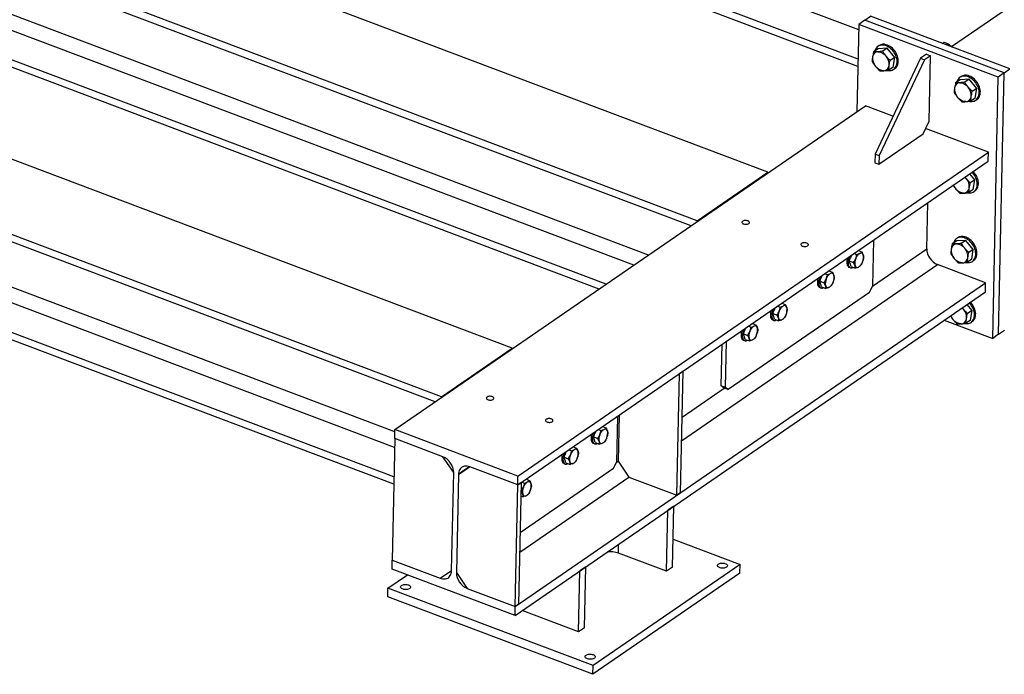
# Model space of a CAD drawing. Header units: millimetres. Extents: x 0 to 841, y 0 to 594.
# Tile 82 of 95: x 590 to 668, y 389 to 440. Entities that reach past the tile are written whole.
import ezdxf

# ---------------------------------------------------------------- set-up
doc = ezdxf.new("R2010")
doc.units = ezdxf.units.MM
doc.layers.add('TRAIT-FORT', color=4, linetype='Continuous', lineweight=25)

msp = doc.modelspace()

# ---------------------------------------------------------------- linework, layer by layer
at = {"layer": 'TRAIT-FORT', "color": 4, "linetype": 'Continuous', "lineweight": 25}
for p, q in [((664.078, 438.314), (728.081, 482.364)), ((656.714, 439.631), (581.677, 467.952)), ((656.665, 437.315), (579.487, 466.444)), ((656.653, 436.728), (579.475, 465.857)), ((649.512, 428.358), (566.107, 459.836)), ((643.919, 424.509), (560.514, 455.987)), ((643.429, 424.102), (560.502, 455.4)), ((638.892, 420.979), (557.863, 451.561)), ((640.067, 421.788), (563.333, 450.749)), ((636.701, 419.472), (555.672, 450.054)), ((636.146, 419.09), (555.66, 449.467)), ((629.239, 414.405), (545.834, 445.884)), ((623.646, 410.556), (540.242, 442.035)), ((623.156, 410.149), (540.229, 441.448)), ((657.189, 440.391), (656.723, 440.07)), ((657.189, 440.391), (657.655, 440.712)), ((668.241, 436.22), (657.189, 440.391)), ((668.707, 436.541), (657.655, 440.712)), ((656.723, 440.07), (656.578, 433.152)), ((667.775, 435.899), (656.723, 440.07)), ((663.338, 438.567), (663.477, 438.663)), ((663.477, 438.663), (663.802, 438.54)), ((658.25, 438.136), (657.9, 437.895)), ((658.339, 438.391), (658.245, 438.327)), ((658.968, 438.181), (658.25, 438.136)), ((658.968, 438.181), (658.617, 437.939)), ((659.568, 437.453), (658.968, 438.181)), ((663.663, 438.444), (663.802, 438.54)), ((663.802, 438.54), (664.139, 438.265)), ((619.93, 406.532), (537.59, 437.609)), ((661.613, 437.38), (658.009, 429.795)), ((661.938, 437.257), (658.334, 429.672)), ((659.568, 437.453), (659.217, 437.212)), ((659.451, 436.68), (659.568, 437.453)), ((662.079, 437.701), (661.613, 437.38)), ((661.613, 437.38), (661.938, 437.257)), ((662.404, 437.578), (661.938, 437.257)), ((662.079, 437.701), (662.404, 437.578)), ((662.295, 432.399), (662.404, 437.578)), ((619.956, 407.774), (543.061, 436.796)), ((659.451, 436.68), (659.1, 436.439)), ((659.493, 436.515), (659.586, 436.579)), ((668.241, 436.22), (668.707, 436.541)), ((619.881, 404.216), (536.62, 435.64)), ((664.751, 435.682), (664.4, 435.441)), ((664.839, 435.938), (664.746, 435.873)), ((665.468, 435.727), (664.751, 435.682)), ((665.468, 435.727), (665.118, 435.486)), ((666.069, 434.999), (665.468, 435.727)), ((667.34, 415.181), (667.775, 435.899)), ((668.241, 436.22), (667.775, 435.899)), ((667.806, 415.502), (668.241, 436.22)), ((619.869, 403.629), (536.608, 435.053)), ((666.069, 434.999), (665.718, 434.758)), ((665.951, 434.227), (666.069, 434.999)), ((665.951, 434.227), (665.601, 433.985)), ((665.994, 434.061), (666.087, 434.125)), ((619.96, 407.949), (657.243, 433.61)), ((659.429, 432.784), (657.243, 433.61)), ((661.815, 431.387), (662.295, 432.399)), ((666.994, 429.929), (662.015, 431.808)), ((658.32, 428.982), (661.815, 431.387)), ((629.696, 403.561), (666.979, 429.221)), ((629.711, 404.269), (666.994, 429.929)), ((658.009, 429.795), (657.995, 429.104)), ((658.009, 429.795), (658.334, 429.672)), ((658.334, 429.672), (658.32, 428.982)), ((666.979, 429.221), (666.994, 429.929)), ((657.995, 429.104), (658.32, 428.982)), ((643.919, 424.509), (649.512, 428.358)), ((649.51, 428.287), (649.512, 428.358)), ((665.239, 427.852), (665.153, 427.964)), ((665.916, 427.748), (665.526, 428.221)), ((665.916, 427.748), (665.566, 427.507)), ((665.799, 426.976), (665.916, 427.748)), ((665.799, 426.976), (665.449, 426.734)), ((665.841, 426.81), (665.934, 426.874)), ((662.108, 422.29), (662.184, 425.921)), ((643.918, 424.438), (643.919, 424.509)), ((664.571, 423.162), (664.478, 423.098)), ((657.879, 422.958), (657.803, 419.321)), ((657.803, 419.327), (662.108, 422.29)), ((664.483, 422.906), (664.132, 422.665)), ((665.2, 422.951), (664.483, 422.906)), ((665.2, 422.951), (664.85, 422.71)), ((665.8, 422.223), (665.2, 422.951)), ((665.8, 422.223), (665.45, 421.982)), ((665.683, 421.451), (665.8, 422.223)), ((655.968, 421.32), (656.143, 421.764)), ((656.36, 421.913), (656.56, 421.837)), ((656.686, 422.137), (656.958, 422.035)), ((665.683, 421.451), (665.333, 421.209)), ((642.676, 407.061), (662.966, 421.026)), ((655.96, 420.816), (656.058, 420.779)), ((655.968, 421.32), (656.304, 421.193)), ((656.111, 420.874), (655.968, 421.32)), ((656.111, 420.874), (656.447, 420.747)), ((656.989, 421.185), (656.989, 421.185)), ((657.054, 421.356), (657.054, 421.358)), ((666.777, 419.588), (662.966, 421.026)), ((665.725, 421.285), (665.818, 421.349)), ((653.637, 419.717), (653.813, 420.16)), ((654.03, 420.309), (654.23, 420.233)), ((654.356, 420.533), (654.628, 420.431)), ((629.494, 393.927), (666.777, 419.588)), ((653.63, 419.212), (653.727, 419.176)), ((653.637, 419.717), (653.974, 419.59)), ((653.78, 419.271), (653.637, 419.717)), ((653.78, 419.271), (654.117, 419.144)), ((654.659, 419.581), (654.659, 419.582)), ((654.723, 419.752), (654.724, 419.754)), ((657.563, 418.815), (657.803, 419.321)), ((666.762, 418.88), (666.777, 419.588)), ((629.479, 393.219), (666.762, 418.88)), ((657.563, 418.815), (646.378, 411.117)), ((649.909, 417.151), (650.085, 417.594)), ((650.301, 417.743), (650.501, 417.667)), ((650.628, 417.967), (650.9, 417.865)), ((665.021, 417.493), (664.927, 417.617)), ((665.699, 417.389), (665.3, 417.873)), ((649.909, 417.151), (650.246, 417.024)), ((650.052, 416.705), (649.909, 417.151)), ((650.93, 417.015), (650.931, 417.015)), ((650.995, 417.186), (650.996, 417.188)), ((665.699, 417.389), (665.348, 417.148)), ((665.582, 416.617), (665.699, 417.389)), ((647.579, 415.547), (647.755, 415.99)), ((647.971, 416.139), (648.171, 416.063)), ((648.298, 416.364), (648.57, 416.261)), ((649.902, 416.646), (649.999, 416.61)), ((650.052, 416.705), (650.389, 416.577)), ((663.496, 416.632), (667.34, 415.181)), ((665.582, 416.617), (665.231, 416.375)), ((665.624, 416.451), (665.717, 416.515)), ((647.579, 415.547), (647.916, 415.42)), ((647.722, 415.101), (647.579, 415.547)), ((648.6, 415.411), (648.6, 415.412)), ((648.665, 415.583), (648.665, 415.584)), ((667.806, 415.502), (667.34, 415.181)), ((667.806, 415.502), (668.272, 415.823)), ((623.646, 410.556), (629.239, 414.405)), ((629.237, 414.335), (629.239, 414.405)), ((645.827, 411.424), (645.896, 414.711)), ((646.152, 411.302), (646.228, 414.94)), ((647.571, 415.043), (647.669, 415.006)), ((647.722, 415.101), (648.059, 414.974)), ((642.31, 402.748), (642.512, 412.382)), ((642.792, 412.574), (642.512, 412.382)), ((642.589, 402.94), (642.792, 412.574)), ((645.827, 411.424), (646.152, 411.302)), ((646.053, 411.24), (645.827, 411.424)), ((646.152, 411.302), (646.378, 411.117)), ((623.645, 410.485), (623.646, 410.556)), ((642.715, 408.943), (646.053, 411.24)), ((646.378, 411.117), (646.053, 411.24)), ((637.607, 409.006), (637.53, 405.368)), ((637.717, 409.082), (637.641, 405.45)), ((636.414, 408.184), (636.686, 408.082)), ((619.945, 407.241), (619.96, 407.949)), ((629.711, 404.269), (619.96, 407.949)), ((635.695, 407.368), (635.871, 407.811)), ((636.087, 407.96), (636.287, 407.884)), ((636.781, 407.403), (636.781, 407.405)), ((619.945, 407.241), (619.743, 397.608)), ((623.756, 405.803), (619.945, 407.241)), ((635.687, 406.863), (635.785, 406.827)), ((635.695, 407.368), (636.032, 407.241)), ((635.838, 406.922), (635.695, 407.368)), ((635.838, 406.922), (636.175, 406.794)), ((636.716, 407.232), (636.716, 407.232)), ((633.365, 405.764), (633.541, 406.207)), ((633.757, 406.356), (633.957, 406.28)), ((634.083, 406.581), (634.355, 406.478)), ((624.614, 404.539), (623.756, 405.803)), ((633.357, 405.26), (633.455, 405.223)), ((633.365, 405.764), (633.701, 405.637)), ((633.508, 405.318), (633.365, 405.764)), ((633.508, 405.318), (633.844, 405.191)), ((634.386, 405.628), (634.386, 405.629)), ((634.451, 405.8), (634.451, 405.801)), ((637.29, 404.862), (637.53, 405.368)), ((637.53, 405.374), (637.641, 405.45)), ((637.641, 405.45), (638.499, 404.186)), ((624.451, 396.77), (624.614, 404.539)), ((624.988, 404.398), (624.825, 396.629)), ((624.988, 404.398), (625.869, 405.005)), ((625.885, 404.999), (624.988, 404.398)), ((625.267, 404.591), (624.988, 404.398)), ((625.88, 405.001), (625.267, 404.591)), ((629.696, 403.561), (625.885, 404.999)), ((629.696, 403.561), (629.711, 404.269)), ((637.29, 404.862), (629.892, 399.77)), ((629.494, 393.927), (629.696, 403.561)), ((629.976, 403.753), (629.696, 403.561)), ((629.773, 394.12), (629.976, 403.753)), ((629.86, 398.241), (638.499, 404.186)), ((630.028, 403.79), (630.229, 403.714)), ((630.355, 404.015), (630.627, 403.912)), ((638.499, 404.186), (642.31, 402.748)), ((629.953, 402.686), (630.116, 402.625)), ((629.961, 403.075), (629.973, 403.071)), ((630.657, 403.062), (630.658, 403.063)), ((630.722, 403.234), (630.723, 403.235)), ((642.589, 402.94), (642.31, 402.748)), ((641.483, 396.717), (641.584, 401.551)), ((642.062, 401.88), (641.584, 401.551)), ((641.96, 397.046), (642.062, 401.88)), ((637.672, 398.155), (637.687, 398.868)), ((642.007, 399.263), (647.308, 397.262)), ((641.483, 396.717), (637.672, 398.155)), ((619.728, 396.9), (619.743, 397.608)), ((619.743, 397.608), (623.554, 396.169)), ((647.308, 397.262), (635.657, 389.243)), ((647.293, 396.572), (647.308, 397.262)), ((629.479, 393.219), (619.728, 396.9)), ((623.554, 396.169), (624.451, 396.77)), ((624.825, 396.629), (625.683, 395.366)), ((634.504, 391.914), (634.605, 396.748)), ((635.083, 397.076), (634.605, 396.748)), ((634.982, 392.242), (635.083, 397.076)), ((647.293, 396.572), (635.643, 388.553)), ((641.96, 397.046), (641.483, 396.717)), ((619.405, 395.377), (620.948, 396.439)), ((619.391, 394.687), (619.405, 395.377)), ((635.657, 389.243), (619.405, 395.377)), ((625.683, 395.366), (629.494, 393.927)), ((635.643, 388.553), (619.391, 394.687)), ((629.773, 394.12), (629.494, 393.927)), ((629.479, 393.219), (629.494, 393.927)), ((634.504, 391.914), (630.033, 393.601)), ((634.982, 392.242), (634.504, 391.914)), ((635.643, 388.553), (635.657, 389.243))]:
    msp.add_line(p, q, dxfattribs=at)
at = {"layer": 'TRAIT-FORT', "color": 4, "linetype": 'Continuous', "lineweight": 25, "flags": 128}
for points in [[(658.804, 438.398), (658.702, 438.42), (658.603, 438.428), (658.508, 438.424), (658.417, 438.406), (658.332, 438.376), (658.254, 438.333), (658.184, 438.278), (658.123, 438.212), (658.072, 438.136), (658.031, 438.05), (658.003, 437.966)], [(658.231, 437.898), (658.315, 437.897), (658.4, 437.883), (658.488, 437.856), (658.574, 437.817), (658.66, 437.767), (658.741, 437.706), (658.819, 437.636), (658.89, 437.557)], [(659.025, 436.424), (659.086, 436.416), (659.183, 436.414), (659.276, 436.425), (659.365, 436.449), (659.446, 436.486), (659.52, 436.535), (659.586, 436.595), (659.642, 436.667), (659.688, 436.748), (659.724, 436.838), (659.748, 436.935), (659.761, 437.039), (659.762, 437.148), (659.752, 437.26), (659.73, 437.375), (659.697, 437.49), (659.653, 437.604), (659.599, 437.716), (659.535, 437.824), (659.463, 437.926), (659.383, 438.022), (659.296, 438.111), (659.204, 438.19), (659.107, 438.259), (659.007, 438.317), (658.906, 438.364), (658.804, 438.398)], [(659.586, 436.579), (659.613, 436.599), (659.679, 436.66), (659.735, 436.731), (659.781, 436.812), (659.817, 436.902), (659.841, 436.999), (659.854, 437.103), (659.855, 437.212), (659.845, 437.324), (659.823, 437.439), (659.79, 437.554), (659.746, 437.668), (659.692, 437.78), (659.628, 437.888), (659.556, 437.99), (659.476, 438.086), (659.389, 438.175), (659.297, 438.254), (659.2, 438.323), (659.101, 438.382), (658.999, 438.428), (658.897, 438.462)], [(658.714, 436.398), (658.631, 436.399), (658.545, 436.414), (658.458, 436.44), (658.372, 436.479), (658.286, 436.529), (658.204, 436.59), (658.127, 436.661), (658.056, 436.739)], [(665.304, 435.945), (665.203, 435.966), (665.104, 435.975), (665.009, 435.97), (664.918, 435.953), (664.833, 435.922), (664.755, 435.879), (664.685, 435.824), (664.624, 435.758), (664.572, 435.682), (664.532, 435.596), (664.504, 435.512)], [(665.526, 433.97), (665.586, 433.962), (665.684, 433.96), (665.777, 433.972), (665.865, 433.996), (665.947, 434.032), (666.021, 434.081), (666.087, 434.142), (666.143, 434.213), (666.189, 434.294), (666.225, 434.384), (666.249, 434.482), (666.262, 434.586), (666.263, 434.694), (666.253, 434.807), (666.231, 434.921), (666.198, 435.036), (666.154, 435.15), (666.1, 435.262), (666.036, 435.37), (665.964, 435.473), (665.884, 435.569), (665.797, 435.657), (665.705, 435.736), (665.608, 435.806), (665.508, 435.864), (665.406, 435.91), (665.304, 435.945)], [(666.087, 434.125), (666.114, 434.146), (666.18, 434.206), (666.236, 434.277), (666.282, 434.358), (666.318, 434.448), (666.342, 434.546), (666.355, 434.65), (666.356, 434.758), (666.346, 434.871), (666.324, 434.985), (666.291, 435.1), (666.247, 435.214), (666.193, 435.326), (666.129, 435.434), (666.057, 435.537), (665.977, 435.633), (665.89, 435.721), (665.798, 435.8), (665.701, 435.87), (665.601, 435.928), (665.5, 435.975), (665.398, 436.009)], [(664.732, 435.445), (664.815, 435.444), (664.901, 435.429), (664.988, 435.403), (665.075, 435.364), (665.16, 435.314), (665.242, 435.253), (665.32, 435.182), (665.391, 435.103)], [(665.215, 433.945), (665.132, 433.946), (665.046, 433.96), (664.959, 433.987), (664.872, 434.026), (664.787, 434.076), (664.705, 434.137), (664.628, 434.207), (664.557, 434.286)], [(665.141, 427.956), (665.167, 427.931), (665.239, 427.852)], [(665.374, 426.719), (665.434, 426.711), (665.532, 426.709), (665.625, 426.72), (665.713, 426.744), (665.795, 426.781), (665.869, 426.83), (665.934, 426.891), (665.991, 426.962), (666.037, 427.043), (666.072, 427.133), (666.097, 427.23), (666.11, 427.334), (666.111, 427.443), (666.1, 427.555), (666.079, 427.67), (666.045, 427.785), (666.002, 427.899), (665.947, 428.011), (665.884, 428.119), (665.811, 428.221), (665.731, 428.318), (665.706, 428.345)], [(665.934, 426.874), (665.962, 426.894), (666.028, 426.955), (666.084, 427.026), (666.13, 427.107), (666.165, 427.197), (666.19, 427.295), (666.203, 427.398), (666.204, 427.507), (666.194, 427.62), (666.172, 427.734), (666.139, 427.849), (666.095, 427.963), (666.041, 428.075), (665.977, 428.183), (665.905, 428.286), (665.825, 428.382), (665.799, 428.409)], [(665.063, 426.693), (664.98, 426.695), (664.894, 426.709), (664.807, 426.736), (664.72, 426.774), (664.635, 426.825), (664.553, 426.886), (664.476, 426.956), (664.404, 427.035)], [(647.998, 424.285), (648.03, 424.313), (648.049, 424.344), (648.054, 424.377), (648.045, 424.409), (648.023, 424.44), (647.988, 424.468), (647.942, 424.492), (647.887, 424.511), (647.826, 424.523), (647.762, 424.528), (647.698, 424.527), (647.636, 424.518), (647.579, 424.503), (647.531, 424.482), (647.493, 424.456), (647.468, 424.426), (647.455, 424.394), (647.457, 424.361), (647.473, 424.329), (647.502, 424.3), (647.542, 424.273), (647.593, 424.252), (647.651, 424.237), (647.714, 424.228), (647.779, 424.226), (647.843, 424.231), (647.902, 424.243), (647.955, 424.261), (647.998, 424.285)], [(665.036, 423.169), (664.935, 423.19), (664.836, 423.199), (664.74, 423.194), (664.649, 423.177), (664.564, 423.146), (664.487, 423.103), (664.417, 423.048), (664.356, 422.982), (664.304, 422.906), (664.263, 422.82), (664.236, 422.736)], [(665.258, 421.194), (665.318, 421.186), (665.416, 421.184), (665.509, 421.196), (665.597, 421.22), (665.679, 421.256), (665.753, 421.305), (665.818, 421.366), (665.875, 421.437), (665.921, 421.518), (665.956, 421.608), (665.981, 421.706), (665.994, 421.81), (665.995, 421.918), (665.984, 422.031), (665.963, 422.145), (665.929, 422.26), (665.886, 422.374), (665.831, 422.486), (665.768, 422.594), (665.695, 422.697), (665.615, 422.793), (665.529, 422.881), (665.436, 422.96), (665.34, 423.03), (665.24, 423.088), (665.138, 423.134), (665.036, 423.169)], [(665.818, 421.349), (665.846, 421.37), (665.912, 421.43), (665.968, 421.501), (666.014, 421.583), (666.049, 421.672), (666.074, 421.77), (666.087, 421.874), (666.088, 421.983), (666.078, 422.095), (666.056, 422.209), (666.023, 422.324), (665.979, 422.439), (665.925, 422.55), (665.861, 422.658), (665.789, 422.761), (665.709, 422.857), (665.622, 422.945), (665.53, 423.024), (665.433, 423.094), (665.333, 423.152), (665.231, 423.199), (665.129, 423.233)], [(652.191, 422.703), (652.159, 422.675), (652.14, 422.644), (652.135, 422.611), (652.144, 422.579), (652.166, 422.547), (652.201, 422.519), (652.247, 422.496), (652.302, 422.477), (652.363, 422.465), (652.427, 422.459), (652.492, 422.461), (652.554, 422.47), (652.61, 422.485), (652.658, 422.506), (652.696, 422.532), (652.722, 422.562), (652.734, 422.594), (652.732, 422.627), (652.716, 422.659), (652.687, 422.688), (652.647, 422.714), (652.596, 422.736), (652.538, 422.751), (652.475, 422.76), (652.41, 422.762), (652.347, 422.757), (652.287, 422.745), (652.234, 422.726), (652.191, 422.703)], [(664.464, 422.669), (664.547, 422.668), (664.633, 422.653), (664.72, 422.627), (664.807, 422.588), (664.892, 422.538), (664.974, 422.477), (665.051, 422.406), (665.123, 422.327)], [(655.82, 421.541), (655.814, 421.517), (655.793, 421.416), (655.781, 421.318), (655.776, 421.224), (655.78, 421.136), (655.793, 421.056), (655.813, 420.985), (655.841, 420.925), (655.876, 420.875), (655.918, 420.838), (655.96, 420.816)], [(655.957, 421.636), (655.939, 421.582), (655.911, 421.48), (655.891, 421.379), (655.878, 421.281), (655.874, 421.187), (655.878, 421.1), (655.89, 421.02), (655.91, 420.949), (655.938, 420.888), (655.973, 420.839), (656.015, 420.802), (656.063, 420.778), (656.115, 420.767), (656.171, 420.77), (656.231, 420.786), (656.281, 420.81)], [(656.476, 421.499), (656.507, 421.57), (656.542, 421.639), (656.581, 421.703), (656.622, 421.761), (656.666, 421.812), (656.711, 421.856), (656.757, 421.892), (656.803, 421.919)], [(656.77, 422.106), (656.757, 422.139), (656.739, 422.173)], [(664.947, 421.169), (664.864, 421.17), (664.778, 421.184), (664.691, 421.211), (664.604, 421.25), (664.519, 421.3), (664.437, 421.361), (664.36, 421.431), (664.288, 421.51)], [(657.017, 421.25), (656.986, 421.179), (656.951, 421.11), (656.912, 421.046), (656.87, 420.988), (656.826, 420.937), (656.781, 420.893), (656.736, 420.857), (656.69, 420.83)], [(653.489, 419.937), (653.483, 419.913), (653.463, 419.812), (653.45, 419.714), (653.446, 419.62), (653.45, 419.533), (653.462, 419.453), (653.483, 419.382), (653.511, 419.321), (653.546, 419.272), (653.587, 419.235), (653.63, 419.212)], [(653.627, 420.032), (653.609, 419.978), (653.581, 419.877), (653.56, 419.776), (653.548, 419.677), (653.544, 419.584), (653.548, 419.496), (653.56, 419.416), (653.58, 419.345), (653.608, 419.284), (653.643, 419.235), (653.685, 419.198), (653.732, 419.174), (653.785, 419.163), (653.841, 419.166), (653.901, 419.183), (653.951, 419.206)], [(654.145, 419.895), (654.177, 419.967), (654.212, 420.035), (654.251, 420.099), (654.292, 420.157), (654.336, 420.209), (654.381, 420.253), (654.427, 420.289), (654.472, 420.316)], [(654.44, 420.502), (654.426, 420.535), (654.408, 420.57)], [(654.687, 419.646), (654.656, 419.575), (654.62, 419.506), (654.582, 419.443), (654.54, 419.384), (654.496, 419.333), (654.451, 419.289), (654.405, 419.253), (654.36, 419.226)], [(650.417, 417.329), (650.448, 417.401), (650.484, 417.469), (650.522, 417.533), (650.564, 417.591), (650.608, 417.643), (650.653, 417.687), (650.699, 417.723), (650.744, 417.75)], [(650.712, 417.936), (650.698, 417.969), (650.68, 418.003)], [(664.913, 417.607), (664.95, 417.572), (665.021, 417.493)], [(665.156, 416.36), (665.217, 416.352), (665.314, 416.35), (665.407, 416.361), (665.496, 416.386), (665.577, 416.422), (665.651, 416.471), (665.717, 416.532), (665.773, 416.603), (665.819, 416.684), (665.855, 416.774), (665.879, 416.872), (665.892, 416.975), (665.893, 417.084), (665.883, 417.197), (665.861, 417.311), (665.828, 417.426), (665.784, 417.54), (665.73, 417.652), (665.666, 417.76), (665.594, 417.863), (665.514, 417.959), (665.479, 417.996)], [(665.717, 416.515), (665.744, 416.535), (665.81, 416.596), (665.866, 416.667), (665.912, 416.748), (665.948, 416.838), (665.972, 416.936), (665.985, 417.04), (665.987, 417.148), (665.976, 417.261), (665.954, 417.375), (665.921, 417.49), (665.877, 417.604), (665.823, 417.716), (665.759, 417.824), (665.687, 417.927), (665.607, 418.023), (665.572, 418.061)], [(649.761, 417.371), (649.755, 417.347), (649.735, 417.246), (649.722, 417.148), (649.718, 417.054), (649.722, 416.967), (649.734, 416.887), (649.754, 416.816), (649.782, 416.755), (649.817, 416.706), (649.859, 416.669), (649.902, 416.646)], [(649.899, 417.466), (649.881, 417.412), (649.853, 417.31), (649.832, 417.21), (649.82, 417.111), (649.815, 417.018), (649.819, 416.93), (649.832, 416.85), (649.852, 416.779), (649.88, 416.718), (649.915, 416.669), (649.957, 416.632), (650.004, 416.608), (650.056, 416.597), (650.113, 416.6), (650.172, 416.617), (650.223, 416.64)], [(650.959, 417.08), (650.927, 417.009), (650.892, 416.94), (650.853, 416.877), (650.812, 416.818), (650.768, 416.767), (650.723, 416.723), (650.677, 416.687), (650.632, 416.66)], [(648.087, 415.725), (648.118, 415.797), (648.153, 415.865), (648.192, 415.929), (648.234, 415.987), (648.278, 416.039), (648.323, 416.083), (648.368, 416.119), (648.414, 416.146)], [(648.382, 416.332), (648.368, 416.365), (648.35, 416.4)], [(664.845, 416.334), (664.762, 416.336), (664.676, 416.35), (664.589, 416.377), (664.503, 416.415), (664.417, 416.466), (664.335, 416.527), (664.258, 416.597), (664.187, 416.676)], [(647.431, 415.767), (647.425, 415.744), (647.404, 415.643), (647.392, 415.544), (647.388, 415.451), (647.392, 415.363), (647.404, 415.283), (647.424, 415.212), (647.452, 415.151), (647.487, 415.102), (647.529, 415.065), (647.571, 415.043)], [(647.569, 415.862), (647.551, 415.808), (647.523, 415.707), (647.502, 415.606), (647.489, 415.508), (647.485, 415.414), (647.489, 415.326), (647.501, 415.246), (647.522, 415.175), (647.55, 415.114), (647.585, 415.065), (647.626, 415.028), (647.674, 415.004), (647.726, 414.993), (647.783, 414.996), (647.842, 415.013), (647.893, 415.036)], [(648.628, 415.477), (648.597, 415.405), (648.562, 415.337), (648.523, 415.273), (648.481, 415.215), (648.438, 415.163), (648.393, 415.119), (648.347, 415.083), (648.301, 415.056)], [(627.749, 410.348), (627.781, 410.376), (627.8, 410.407), (627.805, 410.44), (627.796, 410.473), (627.774, 410.504), (627.739, 410.532), (627.693, 410.556), (627.638, 410.574), (627.577, 410.586), (627.513, 410.592), (627.448, 410.59), (627.386, 410.581), (627.33, 410.566), (627.282, 410.545), (627.244, 410.519), (627.218, 410.489), (627.206, 410.457), (627.208, 410.424), (627.224, 410.392), (627.252, 410.363), (627.293, 410.337), (627.344, 410.315), (627.402, 410.3), (627.465, 410.291), (627.53, 410.289), (627.593, 410.294), (627.653, 410.306), (627.705, 410.325), (627.749, 410.348)], [(631.942, 408.766), (631.91, 408.738), (631.891, 408.707), (631.886, 408.674), (631.894, 408.642), (631.917, 408.611), (631.952, 408.583), (631.998, 408.559), (632.052, 408.54), (632.113, 408.528), (632.178, 408.523), (632.242, 408.524), (632.304, 408.533), (632.361, 408.548), (632.409, 408.569), (632.447, 408.595), (632.472, 408.625), (632.484, 408.657), (632.483, 408.69), (632.467, 408.722), (632.438, 408.752), (632.397, 408.778), (632.347, 408.799), (632.289, 408.814), (632.226, 408.823), (632.161, 408.825), (632.097, 408.82), (632.038, 408.808), (631.985, 408.79), (631.942, 408.766)], [(636.498, 408.153), (636.484, 408.186), (636.466, 408.22)], [(635.547, 407.588), (635.541, 407.564), (635.52, 407.463), (635.508, 407.365), (635.504, 407.271), (635.508, 407.184), (635.52, 407.104), (635.54, 407.032), (635.568, 406.972), (635.603, 406.923), (635.645, 406.886), (635.687, 406.863)], [(635.685, 407.683), (635.667, 407.629), (635.639, 407.527), (635.618, 407.427), (635.605, 407.328), (635.601, 407.235), (635.605, 407.147), (635.617, 407.067), (635.638, 406.996), (635.666, 406.935), (635.701, 406.886), (635.742, 406.849), (635.79, 406.825), (635.842, 406.814), (635.899, 406.817), (635.958, 406.834), (636.009, 406.857)], [(636.203, 407.546), (636.234, 407.618), (636.269, 407.686), (636.308, 407.75), (636.35, 407.808), (636.394, 407.86), (636.439, 407.904), (636.484, 407.94), (636.53, 407.967)], [(634.167, 406.549), (634.154, 406.582), (634.136, 406.617)], [(636.744, 407.297), (636.713, 407.226), (636.678, 407.157), (636.639, 407.094), (636.597, 407.035), (636.554, 406.984), (636.509, 406.94), (636.463, 406.904), (636.417, 406.877)], [(633.217, 405.984), (633.211, 405.961), (633.19, 405.86), (633.178, 405.761), (633.173, 405.668), (633.177, 405.58), (633.19, 405.5), (633.21, 405.429), (633.238, 405.368), (633.273, 405.319), (633.315, 405.282), (633.357, 405.26)], [(633.354, 406.079), (633.337, 406.025), (633.308, 405.924), (633.288, 405.823), (633.275, 405.725), (633.271, 405.631), (633.275, 405.543), (633.287, 405.463), (633.307, 405.392), (633.335, 405.331), (633.371, 405.282), (633.412, 405.245), (633.46, 405.221), (633.512, 405.21), (633.569, 405.213), (633.628, 405.23), (633.678, 405.253)], [(633.873, 405.942), (633.904, 406.014), (633.939, 406.082), (633.978, 406.146), (634.02, 406.204), (634.063, 406.256), (634.108, 406.3), (634.154, 406.336), (634.2, 406.363)], [(625.885, 404.999), (625.779, 405.033), (625.674, 405.052), (625.572, 405.056), (625.475, 405.047), (625.383, 405.023), (625.298, 404.985), (625.221, 404.933), (625.154, 404.869), (625.097, 404.794), (625.052, 404.707), (625.018, 404.612), (624.997, 404.508), (624.988, 404.398)], [(634.414, 405.694), (634.383, 405.622), (634.348, 405.554), (634.309, 405.49), (634.267, 405.432), (634.224, 405.38), (634.178, 405.336), (634.133, 405.3), (634.087, 405.273)], [(630.144, 403.376), (630.176, 403.448), (630.211, 403.516), (630.25, 403.58), (630.291, 403.638), (630.335, 403.69), (630.38, 403.734), (630.426, 403.77), (630.471, 403.797)], [(630.439, 403.983), (630.425, 404.016), (630.407, 404.051)], [(630.686, 403.128), (630.655, 403.056), (630.619, 402.988), (630.581, 402.924), (630.539, 402.866), (630.495, 402.814), (630.45, 402.77), (630.404, 402.734), (630.359, 402.707)], [(645.68, 397.008), (645.623, 397.034), (645.576, 397.065), (645.541, 397.099), (645.52, 397.137), (645.513, 397.175), (645.52, 397.213), (645.542, 397.249), (645.577, 397.283), (645.624, 397.312), (645.682, 397.336), (645.748, 397.354), (645.82, 397.366), (645.895, 397.37), (645.971, 397.367), (646.045, 397.356), (646.114, 397.339), (646.176, 397.316), (646.228, 397.287), (646.269, 397.254), (646.297, 397.218), (646.311, 397.18), (646.311, 397.142), (646.296, 397.105), (646.268, 397.069), (646.226, 397.038), (646.174, 397.011), (646.112, 396.99), (646.042, 396.975), (645.969, 396.967), (645.893, 396.967), (645.817, 396.974), (645.746, 396.987), (645.68, 397.008)], [(623.554, 396.169), (623.66, 396.136), (623.764, 396.117), (623.866, 396.112), (623.964, 396.122), (624.056, 396.146), (624.141, 396.184), (624.217, 396.235), (624.284, 396.299), (624.341, 396.375), (624.387, 396.461), (624.421, 396.557), (624.442, 396.66), (624.451, 396.77)], [(621.033, 395.632), (621.091, 395.606), (621.137, 395.575), (621.172, 395.54), (621.193, 395.503), (621.2, 395.465), (621.193, 395.426), (621.171, 395.39), (621.136, 395.357), (621.089, 395.327), (621.031, 395.303), (620.965, 395.285), (620.893, 395.274), (620.818, 395.27), (620.742, 395.273), (620.668, 395.283), (620.599, 395.3), (620.537, 395.323), (620.485, 395.352), (620.444, 395.385), (620.416, 395.421), (620.402, 395.459), (620.402, 395.498), (620.417, 395.535), (620.445, 395.57), (620.487, 395.602), (620.539, 395.628), (620.601, 395.65), (620.671, 395.664), (620.745, 395.672), (620.821, 395.673), (620.896, 395.666), (620.968, 395.652), (621.033, 395.632)], [(635.66, 390.111), (635.717, 390.085), (635.764, 390.054), (635.799, 390.02), (635.82, 389.982), (635.827, 389.944), (635.819, 389.906), (635.798, 389.87), (635.763, 389.836), (635.716, 389.807), (635.658, 389.783), (635.592, 389.765), (635.52, 389.753), (635.445, 389.749), (635.369, 389.752), (635.295, 389.763), (635.226, 389.78), (635.164, 389.803), (635.112, 389.832), (635.071, 389.865), (635.043, 389.901), (635.029, 389.939), (635.029, 389.977), (635.044, 390.015), (635.072, 390.05), (635.113, 390.081), (635.166, 390.108), (635.228, 390.129), (635.297, 390.144), (635.371, 390.152), (635.447, 390.152), (635.522, 390.146), (635.594, 390.132), (635.66, 390.111)]]:
    msp.add_lwpolyline(points, dxfattribs=at)
at = {"layer": 'TRAIT-FORT', "color": 4, "linetype": 'Continuous', "lineweight": 25}
for centre, radius, start, end in [((658.261, 437.451), 0.449, 93.80677, 175.01625), ((658.692, 437.849), 0.646, 71.47898, 123.07865), ((658.804, 437.394), 0.995, 174.50596, 221.18326), ((658.142, 436.902), 0.995, 354.50596, 41.18326), ((658.685, 436.846), 0.449, 273.80677, 355.01625), ((665.192, 435.396), 0.646, 71.47898, 123.07865), ((665.305, 434.941), 0.995, 174.50596, 221.18326), ((664.762, 434.997), 0.449, 93.80677, 175.01625), ((664.642, 434.448), 0.995, 354.50596, 41.18326), ((665.185, 434.392), 0.449, 273.80677, 355.01625), ((664.49, 427.197), 0.995, 354.50596, 41.18326), ((665.285, 427.762), 1.142, 202.35159, 219.57679), ((665.033, 427.141), 0.449, 273.80677, 355.01625), ((664.924, 422.62), 0.646, 71.47898, 123.07865), ((663.504, 422.315), 1.396, 181.02718, 247.33155), ((665.037, 422.165), 0.995, 174.50596, 221.18326), ((664.494, 422.221), 0.449, 93.80677, 175.01625), ((664.374, 421.673), 0.995, 354.50596, 41.18326), ((657.119, 421.234), 1.107, 152.90626, 163.78604), ((657.267, 421.142), 0.868, 155.7093, 192.4983), ((656.895, 421.763), 0.181, 10.06025, 120.64771), ((656.226, 421.607), 0.868, 335.7093, 12.4983), ((664.917, 421.616), 0.449, 273.80677, 355.01625), ((656.598, 420.986), 0.181, 190.06025, 300.64771), ((654.789, 419.63), 1.107, 152.90626, 163.78604), ((654.936, 419.538), 0.868, 155.7093, 192.4983), ((654.565, 420.16), 0.181, 10.06025, 120.64771), ((653.896, 420.004), 0.868, 335.7093, 12.4983), ((654.268, 419.382), 0.181, 190.06025, 300.64771), ((651.061, 417.064), 1.107, 152.90626, 163.78604), ((650.836, 417.594), 0.181, 10.06025, 120.64771), ((650.168, 417.437), 0.868, 335.7093, 12.4983), ((651.208, 416.972), 0.868, 155.7093, 192.4983), ((650.539, 416.816), 0.181, 190.06025, 300.64771), ((665.066, 417.403), 1.141, 201.61383, 219.58488), ((664.816, 416.782), 0.449, 273.80677, 355.01625), ((664.273, 416.838), 0.995, 354.50596, 41.18326), ((648.73, 415.46), 1.107, 152.90626, 163.78604), ((648.506, 415.99), 0.181, 10.06025, 120.64771), ((647.837, 415.834), 0.868, 335.7093, 12.4983), ((648.878, 415.368), 0.868, 155.7093, 192.4983), ((648.209, 415.212), 0.181, 190.06025, 300.64771), ((636.846, 407.281), 1.107, 152.90626, 163.78604), ((636.994, 407.189), 0.868, 155.7093, 192.4983), ((636.622, 407.811), 0.181, 10.06025, 120.64771), ((635.953, 407.654), 0.868, 335.7093, 12.4983), ((636.325, 407.033), 0.181, 190.06025, 300.64771), ((634.516, 405.677), 1.107, 152.90626, 163.78604), ((634.664, 405.585), 0.868, 155.7093, 192.4983), ((634.292, 406.207), 0.181, 10.06025, 120.64771), ((633.623, 406.051), 0.868, 335.7093, 12.4983), ((623.218, 404.514), 1.397, 1.03328, 67.32545), ((633.995, 405.429), 0.181, 190.06025, 300.64771), ((630.564, 403.641), 0.181, 10.06025, 120.64771), ((629.895, 403.485), 0.868, 335.7093, 12.4983), ((630.935, 403.019), 0.868, 155.7093, 192.4983), ((630.266, 402.863), 0.181, 190.06025, 300.64771), ((637.011, 396.277), 1.991, 70.61065, 96.12947), ((626.221, 396.654), 1.397, 181.03328, 247.32545)]:
    msp.add_arc(centre, radius, start, end, dxfattribs=at)
for points, knots in [([(657.9, 437.895), (657.882, 437.826), (657.848, 437.687), (657.825, 437.556), (657.814, 437.49)], [0, 0, 0, 0, 0.498113, 1, 1, 1, 1]), ([(658.231, 437.898), (658.173, 437.896), (658.055, 437.89), (657.952, 437.893), (657.9, 437.895)], [0, 0, 0, 0, 0.497781, 1, 1, 1, 1]), ([(658.617, 437.939), (658.55, 437.93), (658.416, 437.913), (658.293, 437.903), (658.231, 437.898)], [0, 0, 0, 0, 0.498113, 1, 1, 1, 1]), ([(658.89, 437.557), (658.841, 437.619), (658.743, 437.743), (658.659, 437.874), (658.617, 437.939)], [0, 0, 0, 0, 0.4977806, 1, 1, 1, 1]), ([(657.814, 437.49), (657.806, 437.426), (657.789, 437.298), (657.785, 437.181), (657.783, 437.122)], [0, 0, 0, 0, 0.497781, 1, 1, 1, 1]), ([(657.783, 437.122), (657.824, 437.057), (657.909, 436.926), (658.007, 436.802), (658.056, 436.739)], [0, 0, 0, 0, 0.498113, 1, 1, 1, 1]), ([(659.217, 437.212), (659.16, 437.266), (659.045, 437.376), (658.942, 437.497), (658.89, 437.557)], [0, 0, 0, 0, 0.498113, 1, 1, 1, 1]), ([(659.132, 436.807), (659.143, 436.872), (659.165, 437.004), (659.2, 437.142), (659.217, 437.212)], [0, 0, 0, 0, 0.497781, 1, 1, 1, 1]), ([(658.056, 436.739), (658.107, 436.68), (658.211, 436.559), (658.325, 436.449), (658.383, 436.394)], [0, 0, 0, 0, 0.497781, 1, 1, 1, 1]), ([(658.383, 436.394), (658.434, 436.393), (658.538, 436.39), (658.655, 436.395), (658.714, 436.398)], [0, 0, 0, 0, 0.498113, 1, 1, 1, 1]), ([(658.714, 436.398), (658.776, 436.403), (658.899, 436.412), (659.033, 436.43), (659.1, 436.439)], [0, 0, 0, 0, 0.497781, 1, 1, 1, 1]), ([(659.1, 436.439), (659.102, 436.497), (659.106, 436.615), (659.123, 436.743), (659.132, 436.807)], [0, 0, 0, 0, 0.4981128, 1, 1, 1, 1]), ([(665.118, 435.486), (665.051, 435.477), (664.917, 435.459), (664.794, 435.45), (664.732, 435.445)], [0, 0, 0, 0, 0.498113, 1, 1, 1, 1]), ([(665.391, 435.103), (665.342, 435.165), (665.244, 435.289), (665.16, 435.42), (665.118, 435.486)], [0, 0, 0, 0, 0.4977806, 1, 1, 1, 1]), ([(664.315, 435.036), (664.307, 434.973), (664.29, 434.845), (664.285, 434.727), (664.283, 434.668)], [0, 0, 0, 0, 0.497781, 1, 1, 1, 1]), ([(664.4, 435.441), (664.383, 435.372), (664.349, 435.234), (664.326, 435.102), (664.315, 435.036)], [0, 0, 0, 0, 0.498113, 1, 1, 1, 1]), ([(664.732, 435.445), (664.674, 435.442), (664.556, 435.436), (664.452, 435.439), (664.4, 435.441)], [0, 0, 0, 0, 0.497781, 1, 1, 1, 1]), ([(665.718, 434.758), (665.661, 434.813), (665.546, 434.923), (665.443, 435.043), (665.391, 435.103)], [0, 0, 0, 0, 0.498113, 1, 1, 1, 1]), ([(665.632, 434.353), (665.644, 434.419), (665.666, 434.55), (665.701, 434.689), (665.718, 434.758)], [0, 0, 0, 0, 0.497781, 1, 1, 1, 1]), ([(664.283, 434.668), (664.325, 434.603), (664.409, 434.472), (664.507, 434.348), (664.557, 434.286)], [0, 0, 0, 0, 0.498113, 1, 1, 1, 1]), ([(664.557, 434.286), (664.608, 434.226), (664.711, 434.106), (664.826, 433.996), (664.883, 433.941)], [0, 0, 0, 0, 0.497781, 1, 1, 1, 1]), ([(664.883, 433.941), (664.935, 433.939), (665.039, 433.936), (665.156, 433.942), (665.215, 433.945)], [0, 0, 0, 0, 0.498113, 1, 1, 1, 1]), ([(665.215, 433.945), (665.276, 433.949), (665.399, 433.959), (665.533, 433.976), (665.601, 433.985)], [0, 0, 0, 0, 0.497781, 1, 1, 1, 1]), ([(665.601, 433.985), (665.603, 434.044), (665.607, 434.161), (665.624, 434.289), (665.632, 434.353)], [0, 0, 0, 0, 0.4981128, 1, 1, 1, 1]), ([(665.566, 427.507), (665.509, 427.562), (665.394, 427.672), (665.291, 427.792), (665.239, 427.852)], [0, 0, 0, 0, 0.498113, 1, 1, 1, 1]), ([(664.202, 427.31), (664.221, 427.281), (664.283, 427.186), (664.355, 427.097), (664.404, 427.035)], [0, 0, 0, 0, 0.308118, 1, 1, 1, 1]), ([(664.404, 427.035), (664.456, 426.975), (664.559, 426.855), (664.674, 426.745), (664.731, 426.689)], [0, 0, 0, 0, 0.497781, 1, 1, 1, 1]), ([(665.449, 426.734), (665.451, 426.793), (665.455, 426.91), (665.472, 427.038), (665.48, 427.102)], [0, 0, 0, 0, 0.4981128, 1, 1, 1, 1]), ([(665.48, 427.102), (665.491, 427.167), (665.514, 427.299), (665.548, 427.437), (665.566, 427.507)], [0, 0, 0, 0, 0.497781, 1, 1, 1, 1]), ([(664.731, 426.689), (664.783, 426.688), (664.886, 426.685), (665.004, 426.69), (665.063, 426.693)], [0, 0, 0, 0, 0.498113, 1, 1, 1, 1]), ([(665.063, 426.693), (665.124, 426.698), (665.247, 426.707), (665.381, 426.725), (665.449, 426.734)], [0, 0, 0, 0, 0.497781, 1, 1, 1, 1]), ([(664.047, 422.26), (664.038, 422.197), (664.021, 422.069), (664.017, 421.951), (664.015, 421.892)], [0, 0, 0, 0, 0.497781, 1, 1, 1, 1]), ([(664.132, 422.665), (664.115, 422.596), (664.08, 422.458), (664.058, 422.326), (664.047, 422.26)], [0, 0, 0, 0, 0.498113, 1, 1, 1, 1]), ([(664.464, 422.669), (664.405, 422.666), (664.288, 422.66), (664.184, 422.663), (664.132, 422.665)], [0, 0, 0, 0, 0.497781, 1, 1, 1, 1]), ([(664.85, 422.71), (664.783, 422.701), (664.649, 422.683), (664.526, 422.674), (664.464, 422.669)], [0, 0, 0, 0, 0.498113, 1, 1, 1, 1]), ([(665.123, 422.327), (665.074, 422.389), (664.976, 422.513), (664.892, 422.644), (664.85, 422.71)], [0, 0, 0, 0, 0.4977806, 1, 1, 1, 1]), ([(665.45, 421.982), (665.393, 422.037), (665.278, 422.147), (665.175, 422.267), (665.123, 422.327)], [0, 0, 0, 0, 0.498113, 1, 1, 1, 1]), ([(656.304, 421.193), (656.337, 421.241), (656.404, 421.337), (656.451, 421.445), (656.476, 421.499)], [0, 0, 0, 0, 0.495458, 1, 1, 1, 1]), ([(656.476, 421.499), (656.495, 421.553), (656.534, 421.664), (656.551, 421.779), (656.56, 421.837)], [0, 0, 0, 0, 0.494511, 1, 1, 1, 1]), ([(656.56, 421.837), (656.604, 421.848), (656.694, 421.872), (656.766, 421.903), (656.803, 421.919)], [0, 0, 0, 0, 0.495458, 1, 1, 1, 1]), ([(656.803, 421.919), (656.834, 421.937), (656.897, 421.972), (656.938, 422.014), (656.958, 422.035)], [0, 0, 0, 0, 0.494511, 1, 1, 1, 1]), ([(656.958, 422.035), (656.982, 421.994), (657.03, 421.911), (657.059, 421.834), (657.073, 421.795)], [0, 0, 0, 0, 0.495458, 1, 1, 1, 1]), ([(657.101, 421.589), (657.094, 421.532), (657.083, 421.454), (657.058, 421.379), (657.051, 421.359)], [0, 0, 0, 0, 0.733575, 1, 1, 1, 1]), ([(657.073, 421.795), (657.083, 421.759), (657.103, 421.685), (657.102, 421.621), (657.101, 421.589)], [0, 0, 0, 0, 0.494511, 1, 1, 1, 1]), ([(664.015, 421.892), (664.057, 421.827), (664.141, 421.696), (664.239, 421.572), (664.288, 421.51)], [0, 0, 0, 0, 0.498113, 1, 1, 1, 1]), ([(664.288, 421.51), (664.34, 421.45), (664.443, 421.33), (664.558, 421.22), (664.615, 421.165)], [0, 0, 0, 0, 0.497781, 1, 1, 1, 1]), ([(665.333, 421.209), (665.335, 421.268), (665.339, 421.385), (665.356, 421.513), (665.364, 421.577)], [0, 0, 0, 0, 0.4981128, 1, 1, 1, 1]), ([(665.364, 421.577), (665.375, 421.643), (665.398, 421.774), (665.432, 421.913), (665.45, 421.982)], [0, 0, 0, 0, 0.497781, 1, 1, 1, 1]), ([(656.419, 420.954), (656.405, 420.992), (656.376, 421.069), (656.328, 421.152), (656.304, 421.193)], [0, 0, 0, 0, 0.494511, 1, 1, 1, 1]), ([(656.447, 420.747), (656.448, 420.779), (656.449, 420.843), (656.429, 420.917), (656.419, 420.954)], [0, 0, 0, 0, 0.495458, 1, 1, 1, 1]), ([(656.69, 420.83), (656.654, 420.814), (656.583, 420.782), (656.493, 420.759), (656.447, 420.747)], [0, 0, 0, 0, 0.494511, 1, 1, 1, 1]), ([(656.846, 420.945), (656.826, 420.924), (656.785, 420.883), (656.722, 420.847), (656.69, 420.83)], [0, 0, 0, 0, 0.495458, 1, 1, 1, 1]), ([(656.986, 421.186), (656.972, 421.155), (656.933, 421.07), (656.88, 420.993), (656.846, 420.945)], [0, 0, 0, 0, 0.3652139, 1, 1, 1, 1]), ([(664.615, 421.165), (664.667, 421.163), (664.77, 421.16), (664.888, 421.166), (664.947, 421.169)], [0, 0, 0, 0, 0.498113, 1, 1, 1, 1]), ([(664.947, 421.169), (665.008, 421.173), (665.131, 421.183), (665.265, 421.2), (665.333, 421.209)], [0, 0, 0, 0, 0.497781, 1, 1, 1, 1]), ([(653.974, 419.59), (654.007, 419.637), (654.073, 419.733), (654.121, 419.841), (654.145, 419.895)], [0, 0, 0, 0, 0.495458, 1, 1, 1, 1]), ([(654.145, 419.895), (654.165, 419.95), (654.203, 420.06), (654.221, 420.175), (654.23, 420.233)], [0, 0, 0, 0, 0.494511, 1, 1, 1, 1]), ([(654.23, 420.233), (654.274, 420.245), (654.364, 420.268), (654.436, 420.3), (654.472, 420.316)], [0, 0, 0, 0, 0.495458, 1, 1, 1, 1]), ([(654.472, 420.316), (654.504, 420.333), (654.567, 420.368), (654.607, 420.41), (654.628, 420.431)], [0, 0, 0, 0, 0.494511, 1, 1, 1, 1]), ([(654.628, 420.431), (654.652, 420.39), (654.7, 420.308), (654.729, 420.23), (654.743, 420.191)], [0, 0, 0, 0, 0.495458, 1, 1, 1, 1]), ([(654.771, 419.985), (654.763, 419.928), (654.753, 419.85), (654.728, 419.775), (654.721, 419.755)], [0, 0, 0, 0, 0.733575, 1, 1, 1, 1]), ([(654.743, 420.191), (654.753, 420.155), (654.773, 420.081), (654.772, 420.017), (654.771, 419.985)], [0, 0, 0, 0, 0.494511, 1, 1, 1, 1]), ([(654.089, 419.35), (654.075, 419.388), (654.046, 419.466), (653.998, 419.548), (653.974, 419.59)], [0, 0, 0, 0, 0.494511, 1, 1, 1, 1]), ([(654.117, 419.144), (654.118, 419.175), (654.119, 419.239), (654.099, 419.313), (654.089, 419.35)], [0, 0, 0, 0, 0.495458, 1, 1, 1, 1]), ([(654.36, 419.226), (654.324, 419.21), (654.252, 419.178), (654.162, 419.155), (654.117, 419.144)], [0, 0, 0, 0, 0.494511, 1, 1, 1, 1]), ([(654.516, 419.341), (654.495, 419.32), (654.455, 419.279), (654.392, 419.244), (654.36, 419.226)], [0, 0, 0, 0, 0.495458, 1, 1, 1, 1]), ([(654.656, 419.582), (654.642, 419.551), (654.603, 419.466), (654.55, 419.39), (654.516, 419.341)], [0, 0, 0, 0, 0.3652139, 1, 1, 1, 1]), ([(650.417, 417.329), (650.436, 417.384), (650.475, 417.494), (650.492, 417.609), (650.501, 417.667)], [0, 0, 0, 0, 0.494511, 1, 1, 1, 1]), ([(650.501, 417.667), (650.546, 417.679), (650.636, 417.702), (650.708, 417.734), (650.744, 417.75)], [0, 0, 0, 0, 0.495458, 1, 1, 1, 1]), ([(650.744, 417.75), (650.775, 417.767), (650.838, 417.802), (650.879, 417.844), (650.9, 417.865)], [0, 0, 0, 0, 0.494511, 1, 1, 1, 1]), ([(650.9, 417.865), (650.924, 417.824), (650.972, 417.742), (651, 417.664), (651.015, 417.625)], [0, 0, 0, 0, 0.495458, 1, 1, 1, 1]), ([(651.015, 417.625), (651.025, 417.589), (651.044, 417.515), (651.043, 417.451), (651.043, 417.419)], [0, 0, 0, 0, 0.494511, 1, 1, 1, 1]), ([(650.246, 417.024), (650.279, 417.071), (650.345, 417.167), (650.393, 417.275), (650.417, 417.329)], [0, 0, 0, 0, 0.495458, 1, 1, 1, 1]), ([(650.361, 416.784), (650.347, 416.822), (650.318, 416.9), (650.27, 416.982), (650.246, 417.024)], [0, 0, 0, 0, 0.494511, 1, 1, 1, 1]), ([(650.389, 416.577), (650.389, 416.609), (650.39, 416.673), (650.371, 416.747), (650.361, 416.784)], [0, 0, 0, 0, 0.495458, 1, 1, 1, 1]), ([(650.787, 416.775), (650.767, 416.754), (650.726, 416.713), (650.663, 416.678), (650.632, 416.66)], [0, 0, 0, 0, 0.495458, 1, 1, 1, 1]), ([(650.928, 417.016), (650.913, 416.985), (650.875, 416.9), (650.821, 416.823), (650.787, 416.775)], [0, 0, 0, 0, 0.3652139, 1, 1, 1, 1]), ([(651.043, 417.419), (651.035, 417.362), (651.025, 417.284), (651, 417.209), (650.993, 417.189)], [0, 0, 0, 0, 0.733575, 1, 1, 1, 1]), ([(663.977, 416.963), (663.999, 416.93), (664.063, 416.831), (664.137, 416.738), (664.187, 416.676)], [0, 0, 0, 0, 0.335563, 1, 1, 1, 1]), ([(665.348, 417.148), (665.291, 417.203), (665.176, 417.313), (665.073, 417.433), (665.021, 417.493)], [0, 0, 0, 0, 0.498113, 1, 1, 1, 1]), ([(665.231, 416.375), (665.233, 416.434), (665.237, 416.551), (665.254, 416.679), (665.263, 416.743)], [0, 0, 0, 0, 0.4981128, 1, 1, 1, 1]), ([(665.263, 416.743), (665.274, 416.809), (665.296, 416.94), (665.331, 417.078), (665.348, 417.148)], [0, 0, 0, 0, 0.497781, 1, 1, 1, 1]), ([(648.087, 415.725), (648.106, 415.78), (648.145, 415.891), (648.162, 416.005), (648.171, 416.063)], [0, 0, 0, 0, 0.494511, 1, 1, 1, 1]), ([(648.171, 416.063), (648.216, 416.075), (648.305, 416.098), (648.378, 416.13), (648.414, 416.146)], [0, 0, 0, 0, 0.495458, 1, 1, 1, 1]), ([(648.414, 416.146), (648.445, 416.163), (648.508, 416.198), (648.549, 416.24), (648.57, 416.261)], [0, 0, 0, 0, 0.494511, 1, 1, 1, 1]), ([(648.57, 416.261), (648.593, 416.22), (648.641, 416.138), (648.67, 416.061), (648.685, 416.022)], [0, 0, 0, 0, 0.495458, 1, 1, 1, 1]), ([(648.685, 416.022), (648.694, 415.985), (648.714, 415.911), (648.713, 415.847), (648.713, 415.815)], [0, 0, 0, 0, 0.494511, 1, 1, 1, 1]), ([(650.632, 416.66), (650.596, 416.644), (650.524, 416.612), (650.434, 416.589), (650.389, 416.577)], [0, 0, 0, 0, 0.494511, 1, 1, 1, 1]), ([(664.187, 416.676), (664.238, 416.616), (664.342, 416.496), (664.456, 416.386), (664.514, 416.33)], [0, 0, 0, 0, 0.497781, 1, 1, 1, 1]), ([(664.514, 416.33), (664.565, 416.329), (664.669, 416.326), (664.786, 416.332), (664.845, 416.334)], [0, 0, 0, 0, 0.498113, 1, 1, 1, 1]), ([(664.845, 416.334), (664.907, 416.339), (665.03, 416.348), (665.164, 416.366), (665.231, 416.375)], [0, 0, 0, 0, 0.497781, 1, 1, 1, 1]), ([(647.916, 415.42), (647.948, 415.467), (648.015, 415.564), (648.063, 415.671), (648.087, 415.725)], [0, 0, 0, 0, 0.495458, 1, 1, 1, 1]), ([(648.031, 415.18), (648.016, 415.219), (647.988, 415.296), (647.94, 415.378), (647.916, 415.42)], [0, 0, 0, 0, 0.494511, 1, 1, 1, 1]), ([(648.059, 414.974), (648.059, 415.005), (648.06, 415.069), (648.041, 415.143), (648.031, 415.18)], [0, 0, 0, 0, 0.495458, 1, 1, 1, 1]), ([(648.597, 415.412), (648.583, 415.381), (648.545, 415.296), (648.491, 415.22), (648.457, 415.171)], [0, 0, 0, 0, 0.3652139, 1, 1, 1, 1]), ([(648.713, 415.815), (648.705, 415.758), (648.694, 415.68), (648.669, 415.605), (648.663, 415.585)], [0, 0, 0, 0, 0.733575, 1, 1, 1, 1]), ([(648.301, 415.056), (648.266, 415.04), (648.194, 415.009), (648.104, 414.985), (648.059, 414.974)], [0, 0, 0, 0, 0.494511, 1, 1, 1, 1]), ([(648.457, 415.171), (648.437, 415.151), (648.396, 415.109), (648.333, 415.074), (648.301, 415.056)], [0, 0, 0, 0, 0.495458, 1, 1, 1, 1]), ([(636.032, 407.241), (636.064, 407.288), (636.131, 407.384), (636.179, 407.492), (636.203, 407.546)], [0, 0, 0, 0, 0.495458, 1, 1, 1, 1]), ([(636.203, 407.546), (636.222, 407.601), (636.261, 407.711), (636.278, 407.826), (636.287, 407.884)], [0, 0, 0, 0, 0.494511, 1, 1, 1, 1]), ([(636.287, 407.884), (636.332, 407.896), (636.422, 407.919), (636.494, 407.95), (636.53, 407.967)], [0, 0, 0, 0, 0.495458, 1, 1, 1, 1]), ([(636.53, 407.967), (636.561, 407.984), (636.624, 408.019), (636.665, 408.061), (636.686, 408.082)], [0, 0, 0, 0, 0.494511, 1, 1, 1, 1]), ([(636.686, 408.082), (636.709, 408.041), (636.757, 407.959), (636.786, 407.881), (636.801, 407.842)], [0, 0, 0, 0, 0.495458, 1, 1, 1, 1]), ([(636.829, 407.636), (636.821, 407.579), (636.81, 407.501), (636.785, 407.426), (636.779, 407.406)], [0, 0, 0, 0, 0.733575, 1, 1, 1, 1]), ([(636.801, 407.842), (636.81, 407.806), (636.83, 407.732), (636.829, 407.668), (636.829, 407.636)], [0, 0, 0, 0, 0.494511, 1, 1, 1, 1]), ([(636.147, 407.001), (636.132, 407.039), (636.104, 407.117), (636.056, 407.199), (636.032, 407.241)], [0, 0, 0, 0, 0.494511, 1, 1, 1, 1]), ([(636.175, 406.794), (636.175, 406.826), (636.176, 406.89), (636.157, 406.964), (636.147, 407.001)], [0, 0, 0, 0, 0.495458, 1, 1, 1, 1]), ([(636.417, 406.877), (636.382, 406.861), (636.31, 406.829), (636.22, 406.806), (636.175, 406.794)], [0, 0, 0, 0, 0.494511, 1, 1, 1, 1]), ([(636.573, 406.992), (636.553, 406.971), (636.512, 406.93), (636.449, 406.895), (636.417, 406.877)], [0, 0, 0, 0, 0.495458, 1, 1, 1, 1]), ([(636.713, 407.233), (636.699, 407.202), (636.661, 407.117), (636.607, 407.04), (636.573, 406.992)], [0, 0, 0, 0, 0.3652139, 1, 1, 1, 1]), ([(633.701, 405.637), (633.734, 405.684), (633.801, 405.781), (633.849, 405.888), (633.873, 405.942)], [0, 0, 0, 0, 0.495458, 1, 1, 1, 1]), ([(633.873, 405.942), (633.892, 405.997), (633.931, 406.108), (633.948, 406.222), (633.957, 406.28)], [0, 0, 0, 0, 0.494511, 1, 1, 1, 1]), ([(633.957, 406.28), (634.001, 406.292), (634.091, 406.315), (634.163, 406.347), (634.2, 406.363)], [0, 0, 0, 0, 0.495458, 1, 1, 1, 1]), ([(634.2, 406.363), (634.231, 406.38), (634.294, 406.415), (634.335, 406.457), (634.355, 406.478)], [0, 0, 0, 0, 0.494511, 1, 1, 1, 1]), ([(634.355, 406.478), (634.379, 406.437), (634.427, 406.355), (634.456, 406.278), (634.47, 406.239)], [0, 0, 0, 0, 0.495458, 1, 1, 1, 1]), ([(634.498, 406.032), (634.491, 405.975), (634.48, 405.897), (634.455, 405.822), (634.448, 405.802)], [0, 0, 0, 0, 0.733575, 1, 1, 1, 1]), ([(634.47, 406.239), (634.48, 406.202), (634.5, 406.128), (634.499, 406.064), (634.498, 406.032)], [0, 0, 0, 0, 0.494511, 1, 1, 1, 1]), ([(633.816, 405.397), (633.802, 405.435), (633.774, 405.513), (633.726, 405.595), (633.701, 405.637)], [0, 0, 0, 0, 0.494511, 1, 1, 1, 1]), ([(633.844, 405.191), (633.845, 405.222), (633.846, 405.286), (633.826, 405.36), (633.816, 405.397)], [0, 0, 0, 0, 0.495458, 1, 1, 1, 1]), ([(634.087, 405.273), (634.052, 405.257), (633.98, 405.226), (633.89, 405.202), (633.844, 405.191)], [0, 0, 0, 0, 0.494511, 1, 1, 1, 1]), ([(634.243, 405.388), (634.223, 405.368), (634.182, 405.326), (634.119, 405.291), (634.087, 405.273)], [0, 0, 0, 0, 0.495458, 1, 1, 1, 1]), ([(634.383, 405.629), (634.369, 405.598), (634.33, 405.513), (634.277, 405.437), (634.243, 405.388)], [0, 0, 0, 0, 0.3652139, 1, 1, 1, 1]), ([(630.144, 403.376), (630.164, 403.431), (630.202, 403.542), (630.22, 403.656), (630.229, 403.714)], [0, 0, 0, 0, 0.494511, 1, 1, 1, 1]), ([(630.229, 403.714), (630.273, 403.726), (630.363, 403.749), (630.435, 403.781), (630.471, 403.797)], [0, 0, 0, 0, 0.495458, 1, 1, 1, 1]), ([(630.471, 403.797), (630.503, 403.814), (630.566, 403.849), (630.606, 403.891), (630.627, 403.912)], [0, 0, 0, 0, 0.494511, 1, 1, 1, 1]), ([(630.627, 403.912), (630.651, 403.871), (630.699, 403.789), (630.728, 403.711), (630.742, 403.672)], [0, 0, 0, 0, 0.495458, 1, 1, 1, 1]), ([(630.77, 403.466), (630.762, 403.409), (630.752, 403.331), (630.727, 403.256), (630.72, 403.236)], [0, 0, 0, 0, 0.733575, 1, 1, 1, 1]), ([(630.742, 403.672), (630.752, 403.636), (630.772, 403.562), (630.771, 403.498), (630.77, 403.466)], [0, 0, 0, 0, 0.494511, 1, 1, 1, 1]), ([(629.973, 403.071), (630.006, 403.118), (630.072, 403.215), (630.12, 403.322), (630.144, 403.376)], [0, 0, 0, 0, 0.495458, 1, 1, 1, 1]), ([(630.088, 402.831), (630.074, 402.869), (630.045, 402.947), (629.997, 403.029), (629.973, 403.071)], [0, 0, 0, 0, 0.494511, 1, 1, 1, 1]), ([(630.116, 402.625), (630.117, 402.656), (630.118, 402.72), (630.098, 402.794), (630.088, 402.831)], [0, 0, 0, 0, 0.495458, 1, 1, 1, 1]), ([(630.359, 402.707), (630.323, 402.691), (630.251, 402.659), (630.161, 402.636), (630.116, 402.625)], [0, 0, 0, 0, 0.494511, 1, 1, 1, 1]), ([(630.515, 402.822), (630.494, 402.802), (630.454, 402.76), (630.391, 402.725), (630.359, 402.707)], [0, 0, 0, 0, 0.495458, 1, 1, 1, 1]), ([(630.655, 403.063), (630.641, 403.032), (630.602, 402.947), (630.549, 402.871), (630.515, 402.822)], [0, 0, 0, 0, 0.3652139, 1, 1, 1, 1])]:
    msp.add_open_spline(points, degree=3, knots=knots, dxfattribs=at)

doc.saveas('drawing.dxf')
